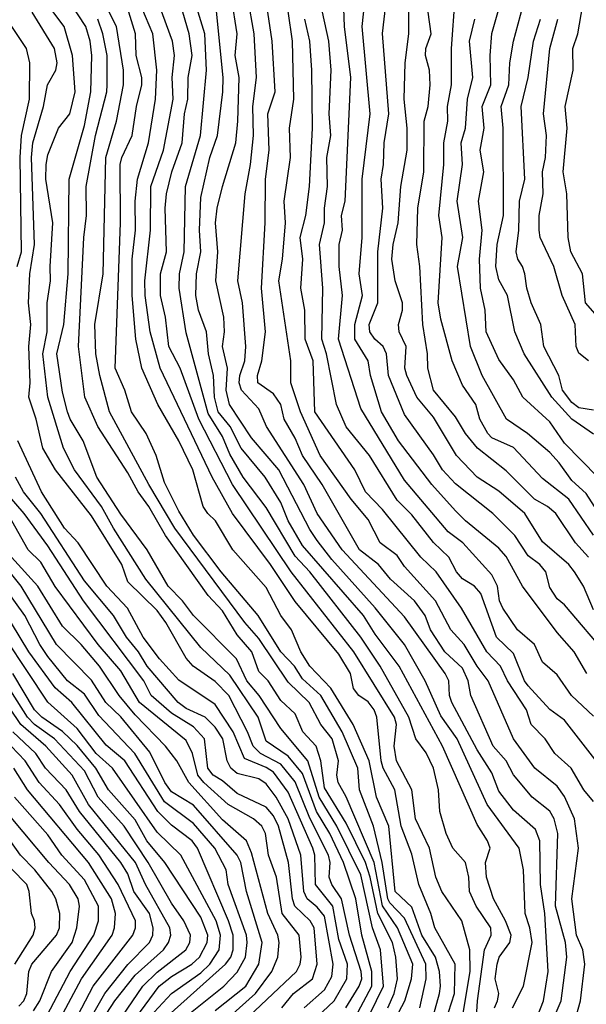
# Model space of a CAD drawing. Header units: metres. Extents: x -51132 to -49532, y -231222 to -229437.
# Tile 133 of 256: x -50655 to -50616, y -230659 to -230591. Entities that reach past the tile are written whole.
import ezdxf

# ---------------------------------------------------------------- set-up
doc = ezdxf.new("R2010")
doc.units = ezdxf.units.M
for name, color, linetype in [('CONTOUR_HALF', 8, 'Continuous'), ('CONTOUR_INDEX', 1, 'Continuous'), ('CONTOUR_INTER', 3, 'Continuous')]:
    doc.layers.add(name, color=color, linetype=linetype)

msp = doc.modelspace()

# ---------------------------------------------------------------- linework, layer by layer
at = {"layer": 'CONTOUR_HALF'}
for points, elevation in [([(-50620.651, -230658.759), (-50619.904, -230657.259), (-50619.295, -230654.259), (-50619.453, -230653.259), (-50619.784, -230652.259), (-50619.894, -230649.259), (-50620.186, -230647.759), (-50622.381, -230644.759), (-50624.456, -230640.259), (-50625.58, -230638.674), (-50626.643, -230636.259), (-50628.065, -230633.759), (-50630.08, -230631.236), (-50633.08, -230627.92), (-50634.08, -230626.599), (-50634.58, -230625.849), (-50636.708, -230621.759), (-50638.58, -230619.546), (-50640.114, -230617.259), (-50640.334, -230616.259), (-50640.233, -230614.759), (-50640.575, -230613.259), (-50640.442, -230612.259), (-50640.483, -230611.259), (-50641.043, -230608.759), (-50640.9, -230606.759), (-50641.059, -230604.759), (-50640.951, -230603.759), (-50640.58, -230602.27), (-50639.668, -230599.259), (-50639.537, -230597.759), (-50639.437, -230594.759), (-50639.71, -230593.259), (-50639.581, -230591.759), (-50639.977, -230589.259)], 49.5), ([(-50615.08, -230638.69), (-50616.593, -230637.259), (-50617.58, -230635.854), (-50618.58, -230634.983), (-50619.141, -230633.759), (-50620.317, -230632.759), (-50621.322, -230631.259), (-50621.538, -230630.759), (-50621.673, -230629.759), (-50622.08, -230628.97), (-50624.069, -230626.759), (-50625.08, -230626.023), (-50628.08, -230622.467), (-50631.08, -230617.527), (-50632.614, -230612.759), (-50632.341, -230609.759), (-50632.564, -230607.759), (-50632.57, -230606.259), (-50632.345, -230605.259), (-50632.397, -230604.259), (-50632.155, -230603.259), (-50631.752, -230594.759), (-50632.191, -230591.259), (-50632.294, -230588.759)], 52.5), ([(-50615.08, -230619.288), (-50616.58, -230618.266), (-50617.945, -230616.759), (-50619.848, -230613.759), (-50620.494, -230612.259), (-50620.994, -230609.759), (-50621.58, -230608.682), (-50621.802, -230607.759), (-50621.714, -230606.259), (-50621.28, -230604.259), (-50621.298, -230598.259), (-50621.422, -230596.759), (-50620.907, -230595.259), (-50620.826, -230593.759), (-50620.572, -230592.259), (-50619.772, -230589.259)], 56.5), ([(-50631.658, -230659.759), (-50630.329, -230657.259), (-50630.322, -230656.259), (-50631.018, -230653.759), (-50631.429, -230651.259), (-50632.262, -230648.759), (-50633.212, -230646.759), (-50634.123, -230645.259), (-50635.08, -230642.642), (-50636.08, -230641.445), (-50637.58, -230640.415), (-50638.142, -230638.759), (-50640.08, -230635.868), (-50642.08, -230633.967), (-50645.853, -230629.259), (-50648.08, -230625.76), (-50648.902, -230624.259), (-50650.765, -230621.759), (-50651.504, -230620.259), (-50652.595, -230616.759), (-50652.929, -230613.759), (-50652.642, -230612.259), (-50652.627, -230610.259), (-50652.396, -230608.759), (-50652.438, -230607.759), (-50652.244, -230604.759), (-50652.727, -230601.759), (-50652.698, -230600.759), (-50652.58, -230600.081), (-50651.85, -230598.259), (-50651.08, -230597.259), (-50650.719, -230595.759), (-50650.897, -230593.259), (-50651.456, -230591.259), (-50652.6, -230589.759)], 44.5), ([(-50626.092, -230662.259), (-50624.632, -230657.759), (-50624.586, -230655.759), (-50625.981, -230653.259), (-50626.256, -230652.259), (-50627.078, -230650.259), (-50627.58, -230648.176), (-50628.293, -230646.259), (-50628.749, -230643.759), (-50629.53, -230642.259), (-50629.67, -230641.759), (-50629.984, -230638.759), (-50630.155, -230638.259), (-50630.58, -230637.703), (-50631.211, -230637.259), (-50631.58, -230636.785), (-50631.78, -230635.759), (-50632.58, -230634.432), (-50635.58, -230630.795), (-50637.288, -230628.259), (-50639.904, -230624.759), (-50641.292, -230622.259), (-50644.868, -230614.759), (-50645.564, -230612.259), (-50645.904, -230609.759), (-50645.925, -230608.759), (-50645.531, -230605.259), (-50645.521, -230602.259), (-50644.63, -230599.759), (-50643.98, -230596.259), (-50644.046, -230594.759), (-50643.88, -230593.259), (-50644.012, -230592.259), (-50644.94, -230589.759)], 47.5), ([(-50614.08, -230634.558), (-50617.08, -230631.039), (-50617.58, -230630.616), (-50618.08, -230629.831), (-50618.368, -230628.759), (-50618.772, -230628.259), (-50619.58, -230627.656), (-50620.491, -230626.259), (-50621.993, -230624.759), (-50624.58, -230622.722), (-50625.47, -230621.759), (-50626.08, -230620.721), (-50628.08, -230617.951), (-50629.171, -230615.259), (-50629.307, -230613.759), (-50629.552, -230613.259), (-50630.12, -230612.759), (-50630.458, -230612.259), (-50630.506, -230611.759), (-50629.909, -230610.259), (-50629.898, -230606.759), (-50629.574, -230603.759), (-50629.671, -230601.759), (-50629.507, -230600.759), (-50629.481, -230599.259), (-50629.154, -230597.259), (-50629.58, -230591.734), (-50629.361, -230589.759)], 53.5), ([(-50627.017, -230658.759), (-50626.578, -230656.759), (-50626.603, -230655.759), (-50628.08, -230652.586), (-50629.08, -230651.54), (-50629.214, -230651.259), (-50629.6, -230648.759), (-50630.204, -230646.259), (-50631.157, -230643.759), (-50631.277, -230642.259), (-50632.355, -230639.759), (-50633.825, -230637.259), (-50635.08, -230636.121), (-50635.637, -230635.259), (-50636.58, -230634.257), (-50638.127, -230631.759), (-50640.666, -230628.759), (-50642.58, -230626.238), (-50643.58, -230624.598), (-50644.58, -230622.623), (-50645.144, -230620.759), (-50645.831, -230619.259), (-50646.839, -230617.759), (-50647.304, -230616.259), (-50647.963, -230614.759), (-50647.606, -230604.759), (-50647.618, -230600.759), (-50647.505, -230600.259), (-50646.793, -230598.759), (-50646.504, -230596.759), (-50646.13, -230595.259), (-50646.14, -230594.759), (-50646.508, -230593.259), (-50646.574, -230591.759), (-50647.02, -230590.259)], 46.5), ([(-50623.144, -230659.759), (-50623.066, -230658.259), (-50622.581, -230654.759), (-50622.107, -230653.759), (-50622.142, -230653.259), (-50623.141, -230651.759), (-50623.604, -230650.759), (-50623.644, -230649.759), (-50623.87, -230648.759), (-50624.749, -230647.759), (-50625.213, -230646.759), (-50625.654, -230645.259), (-50625.742, -230643.759), (-50626.073, -230642.259), (-50626.58, -230641.211), (-50627.304, -230640.259), (-50627.771, -230638.759), (-50629.747, -230635.259), (-50631.08, -230633.264), (-50634.572, -230628.759), (-50635.58, -230627.684), (-50637.58, -230624.328), (-50639.156, -230622.259), (-50640.08, -230620.667), (-50640.58, -230619.463), (-50641.58, -230617.863), (-50643.08, -230612.327), (-50643.573, -230609.259), (-50643.536, -230608.259), (-50643.213, -230606.759), (-50643.131, -230602.259), (-50642.087, -230598.759), (-50641.676, -230594.259), (-50641.792, -230591.759), (-50642.247, -230590.259)], 48.5), ([(-50617.952, -230659.759), (-50617.302, -230658.259), (-50616.925, -230655.259), (-50616.998, -230654.259), (-50617.685, -230651.759), (-50617.544, -230646.759), (-50617.797, -230645.759), (-50618.08, -230645.219), (-50619.303, -230644.259), (-50620.58, -230642.724), (-50621.095, -230641.759), (-50621.972, -230640.759), (-50623.522, -230637.259), (-50623.691, -230636.259), (-50624.08, -230635.396), (-50625.296, -230634.259), (-50626.296, -230632.759), (-50626.65, -230631.759), (-50627.395, -230630.759), (-50629.045, -230629.259), (-50629.86, -230628.259), (-50631.156, -230627.259), (-50633.724, -230622.759), (-50635.089, -230620.759), (-50635.58, -230619.573), (-50636.337, -230618.259), (-50636.586, -230617.259), (-50637.08, -230616.532), (-50638.155, -230615.759), (-50638.175, -230615.259), (-50637.884, -230614.259), (-50637.632, -230612.259), (-50637.903, -230609.259), (-50637.643, -230604.759), (-50637.634, -230601.759), (-50637.378, -230599.759), (-50637.475, -230597.259), (-50636.955, -230595.759), (-50637.181, -230592.259), (-50637.467, -230590.259)], 50.5), ([(-50615.423, -230627.759), (-50616.322, -230626.759), (-50617.669, -230624.759), (-50618.243, -230624.259), (-50619.132, -230623.759), (-50621.08, -230621.827), (-50623.065, -230620.259), (-50623.892, -230619.259), (-50624.58, -230618.101), (-50626.08, -230616.259), (-50626.468, -230614.759), (-50626.494, -230613.759), (-50626.803, -230611.759), (-50627.019, -230607.759), (-50627.237, -230606.259), (-50627.159, -230603.759), (-50626.74, -230601.259), (-50626.715, -230597.759), (-50626.437, -230596.759), (-50626.3, -230595.259), (-50626.35, -230594.259), (-50626.631, -230593.259), (-50626.615, -230592.759), (-50626.25, -230591.759), (-50626.448, -230590.259)], 54.5), ([(-50654.705, -230607.759), (-50654.398, -230606.759), (-50654.487, -230600.259), (-50654.402, -230598.759), (-50653.842, -230596.259), (-50653.835, -230593.759), (-50654.049, -230592.759), (-50655.067, -230591.259)], 43.5), ([(-50629.216, -230658.759), (-50628.786, -230657.759), (-50628.556, -230656.759), (-50628.672, -230655.259), (-50628.894, -230654.259), (-50629.896, -230652.259), (-50630.43, -230649.759), (-50630.76, -230648.759), (-50632.08, -230646.042), (-50633.58, -230643.616), (-50633.818, -230641.759), (-50634.139, -230640.759), (-50635.062, -230639.759), (-50635.58, -230638.529), (-50636.58, -230637.61), (-50637.434, -230636.259), (-50638.08, -230635.627), (-50638.573, -230634.259), (-50639.58, -230633.105), (-50640.58, -230631.445), (-50641.58, -230630.397), (-50644.493, -230626.259), (-50645.64, -230624.259), (-50646.377, -230623.259), (-50647.08, -230621.959), (-50649.148, -230618.759), (-50650.055, -230616.759), (-50650.479, -230613.259), (-50650.111, -230605.759), (-50649.921, -230604.259), (-50649.947, -230602.259), (-50649.314, -230598.759), (-50648.538, -230595.759), (-50648.518, -230595.259), (-50648.516, -230593.259), (-50648.805, -230591.759), (-50649.144, -230590.759)], 45.5), ([(-50615.08, -230644.56), (-50615.748, -230643.759), (-50616.619, -230642.259), (-50617.737, -230641.259), (-50618.395, -230640.259), (-50619.37, -230639.259), (-50619.698, -230638.259), (-50620.996, -230636.259), (-50621.465, -230635.259), (-50622.413, -230634.259), (-50624.165, -230631.259), (-50625.898, -230628.759), (-50626.961, -230627.759), (-50629.58, -230624.48), (-50630.746, -230623.259), (-50631.499, -230621.759), (-50634.249, -230617.759), (-50634.362, -230614.259), (-50634.891, -230612.759), (-50634.917, -230610.759), (-50635.198, -230609.259), (-50635.053, -230607.259), (-50635.246, -230605.759), (-50634.865, -230604.259), (-50634.612, -230602.259), (-50634.389, -230598.259), (-50634.446, -230594.259), (-50634.575, -230592.259), (-50634.918, -230590.759)], 51.5), ([(-50615.015, -230624.259), (-50615.58, -230623.383), (-50616.58, -230622.492), (-50617.432, -230621.259), (-50618.08, -230620.564), (-50619.622, -230619.259), (-50621.068, -230618.259), (-50622.738, -230615.259), (-50623.537, -230613.259), (-50624.426, -230607.759), (-50624.067, -230605.759), (-50624.446, -230603.259), (-50624.077, -230600.759), (-50624.189, -230599.259), (-50623.875, -230598.259), (-50623.746, -230596.259), (-50623.372, -230594.759), (-50623.614, -230592.259), (-50623.243, -230590.759)], 55.5), ([(-50615.429, -230614.259), (-50616.08, -230613.726), (-50616.279, -230613.259), (-50616.345, -230611.759), (-50617.228, -230609.759), (-50617.813, -230607.759), (-50618.743, -230605.759), (-50618.808, -230605.259), (-50618.828, -230604.259), (-50618.553, -230602.759), (-50618.58, -230601.259), (-50618.392, -230600.259), (-50618.32, -230598.759), (-50618.517, -230597.259), (-50618.094, -230592.759), (-50617.538, -230590.759)], 57.5), ([(-50634.481, -230659.759), (-50632.917, -230658.259), (-50632.043, -230656.759), (-50631.992, -230655.759), (-50632.58, -230654.051), (-50632.997, -230651.759), (-50634.189, -230650.259), (-50634.236, -230648.259), (-50634.372, -230647.759), (-50636.08, -230643.913), (-50637.08, -230642.55), (-50637.58, -230642.212), (-50639.08, -230641.601), (-50639.849, -230639.759), (-50641.08, -230637.885), (-50643.58, -230636.218), (-50644.914, -230634.759), (-50646.032, -230633.259), (-50647.103, -230631.259), (-50648.525, -230629.759), (-50650.499, -230626.759), (-50651.452, -230625.759), (-50653.014, -230623.259), (-50654.646, -230619.759)], 43.5), ([(-50636.498, -230658.759), (-50635.709, -230657.759), (-50634.406, -230656.759), (-50634.079, -230655.759), (-50634.28, -230653.259), (-50634.55, -230652.759), (-50635.607, -230651.759), (-50635.763, -230651.259), (-50636.041, -230648.759), (-50636.727, -230646.259), (-50637.08, -230645.535), (-50637.58, -230644.951), (-50639.58, -230644.005), (-50640.58, -230643.131), (-50641.226, -230642.759), (-50641.599, -230642.259), (-50641.813, -230640.259), (-50642.58, -230639.418), (-50644.08, -230638.478), (-50645.497, -230637.259), (-50645.981, -230636.259), (-50650.148, -230630.759), (-50652.58, -230626.976), (-50654.207, -230624.759), (-50655.504, -230623.259)], 42.5), ([(-50640.08, -230659.354), (-50638.316, -230657.759), (-50637.194, -230656.259), (-50636.788, -230655.259), (-50636.685, -230654.259), (-50636.79, -230653.759), (-50637.46, -230652.259), (-50638.58, -230648.09), (-50638.94, -230647.259), (-50640.58, -230645.818), (-50642.894, -230643.259), (-50643.714, -230641.759), (-50644.493, -230640.759), (-50646.58, -230638.604), (-50647.695, -230637.259), (-50649.045, -230635.259), (-50650.307, -230633.759), (-50651.58, -230632.507), (-50653.271, -230629.759), (-50655.098, -230627.759)], 41.5), ([(-50645.08, -230660.922), (-50640.488, -230657.259), (-50639.58, -230656.29), (-50639.003, -230655.259), (-50638.878, -230654.259), (-50638.942, -230653.759), (-50640.185, -230650.259), (-50640.329, -230649.259), (-50641.122, -230647.759), (-50642.58, -230646.071), (-50644.58, -230644.587), (-50646.621, -230641.259), (-50649.08, -230638.643), (-50650.08, -230637.174), (-50651.245, -230636.259), (-50652.58, -230634.582), (-50653.14, -230633.759), (-50654.171, -230631.759), (-50656.344, -230628.759)], 40.5), ([(-50645.58, -230659.378), (-50644.08, -230657.759), (-50642.08, -230656.347), (-50641.455, -230655.759), (-50640.823, -230654.759), (-50640.721, -230653.759), (-50641.019, -230652.759), (-50643.442, -230648.259), (-50645.08, -230646.676), (-50648.136, -230642.259), (-50649.258, -230641.259), (-50650.58, -230639.53), (-50652.58, -230637.729), (-50656.9, -230631.259)], 39.5), ([(-50649.58, -230662.439), (-50646.051, -230657.259), (-50645.08, -230656.306), (-50643.105, -230654.759), (-50642.836, -230654.259), (-50642.79, -230653.759), (-50643.231, -230652.759), (-50644.08, -230651.563), (-50645.686, -230648.759), (-50647.343, -230646.259), (-50649.135, -230644.259), (-50650.08, -230642.445), (-50652.14, -230640.259), (-50653.505, -230639.259), (-50653.987, -230638.759), (-50655.58, -230636.259)], 38.5), ([(-50650.58, -230661.084), (-50648.683, -230657.759), (-50647.08, -230655.776), (-50645.598, -230654.259), (-50645.38, -230653.759), (-50645.345, -230653.259), (-50645.612, -230652.259), (-50646.677, -230650.759), (-50647.08, -230649.534), (-50647.565, -230648.759), (-50650.405, -230645.259), (-50651.34, -230643.759), (-50652.753, -230642.259), (-50653.423, -230641.259), (-50654.986, -230639.759)], 37.5), ([(-50651.876, -230659.759), (-50650.281, -230656.759), (-50648.178, -230653.759), (-50647.999, -230653.259), (-50647.937, -230652.259), (-50648.214, -230651.259), (-50649.801, -230648.759), (-50653.998, -230643.759), (-50654.931, -230642.259)], 36.5), ([(-50653.58, -230658.968), (-50653.14, -230658.259), (-50652.337, -230656.259), (-50650.911, -230654.259), (-50650.599, -230653.259), (-50650.411, -230651.759), (-50650.498, -230651.259), (-50651.091, -230650.259), (-50652.529, -230648.759), (-50656.08, -230644.536)], 35.5), ([(-50654.868, -230655.759), (-50653.592, -230653.759), (-50653.452, -230653.259), (-50653.513, -230652.759), (-50653.708, -230652.259), (-50653.862, -230650.759), (-50654.033, -230650.259), (-50655.08, -230649.188)], 34.5)]:
    msp.add_lwpolyline(points, dxfattribs=dict(at, elevation=elevation))
at = {"layer": 'CONTOUR_INDEX'}
for points, elevation in [([(-50619.294, -230660.259), (-50618.525, -230658.259), (-50618.189, -230656.259), (-50618.431, -230652.259), (-50618.72, -230650.259), (-50618.768, -230647.259), (-50619.08, -230646.489), (-50620.58, -230645.146), (-50621.58, -230643.848), (-50622.08, -230642.587), (-50623.08, -230641.008), (-50624.819, -230637.759), (-50624.973, -230637.259), (-50625.032, -230636.259), (-50625.29, -230635.759), (-50628.08, -230631.865), (-50632.355, -230627.259), (-50634.083, -230624.759), (-50634.983, -230622.759), (-50637.558, -230618.759), (-50638.08, -230617.563), (-50639.289, -230616.259), (-50639.429, -230615.759), (-50639.393, -230615.259), (-50639.058, -230614.259), (-50638.973, -230613.259), (-50639.205, -230610.259), (-50639.527, -230608.759), (-50639.036, -230602.759), (-50638.654, -230600.759), (-50638.443, -230598.759), (-50638.497, -230596.759), (-50638.246, -230594.759), (-50638.415, -230591.759), (-50638.836, -230589.259)], 50), ([(-50615.08, -230626.241), (-50616.772, -230623.759), (-50618.58, -230622.352), (-50620.58, -230620.215), (-50622.08, -230619.551), (-50622.347, -230619.259), (-50622.9, -230618.259), (-50623.176, -230617.259), (-50624.08, -230615.92), (-50624.807, -230614.259), (-50625.58, -230611.392), (-50625.75, -230610.259), (-50625.489, -230605.759), (-50625.721, -230604.259), (-50625.365, -230600.759), (-50625.375, -230599.259), (-50625.092, -230597.759), (-50625.123, -230596.759), (-50624.85, -230595.259), (-50624.853, -230592.759), (-50624.592, -230589.259)], 55), ([(-50630.985, -230660.259), (-50629.513, -230657.259), (-50629.725, -230654.759), (-50630.269, -230653.259), (-50631.08, -230649.598), (-50632.728, -230646.259), (-50633.948, -230644.259), (-50634.72, -230641.759), (-50636.58, -230639.54), (-50638.073, -230637.259), (-50638.922, -230636.259), (-50639.631, -230634.759), (-50642.568, -230631.759), (-50643.331, -230630.759), (-50644.327, -230629.759), (-50645.768, -230627.259), (-50647.58, -230624.794), (-50649.217, -230622.259), (-50650.157, -230619.759), (-50651.057, -230618.259), (-50651.234, -230617.759), (-50651.58, -230616.409), (-50651.972, -230613.759), (-50651.479, -230611.759), (-50651.184, -230608.259), (-50651.117, -230601.759), (-50650.08, -230598.071), (-50649.645, -230595.759), (-50649.576, -230593.259), (-50649.682, -230592.259), (-50649.972, -230591.259), (-50651.08, -230589.586)], 45), ([(-50645.425, -230660.259), (-50640.37, -230655.759), (-50640.014, -230655.259), (-50639.862, -230654.759), (-50639.855, -230653.759), (-50640.17, -230652.759), (-50642.295, -230647.759), (-50642.678, -230647.259), (-50644.08, -230646.189), (-50645.019, -230645.259), (-50647.299, -230641.759), (-50648.58, -230640.683), (-50650.946, -230637.759), (-50652.08, -230636.739), (-50653.901, -230634.259), (-50655.08, -230632.286)], 40), ([(-50654.58, -230658.64), (-50654.249, -230658.259), (-50654.033, -230657.759), (-50653.889, -230656.259), (-50653.683, -230655.759), (-50651.99, -230653.759), (-50651.789, -230653.259), (-50651.761, -230652.259), (-50652.042, -230651.259), (-50652.316, -230650.759), (-50653.476, -230649.259), (-50654.466, -230648.259), (-50655.518, -230646.759)], 35)]:
    msp.add_lwpolyline(points, dxfattribs=dict(at, elevation=elevation))
at = {"layer": 'CONTOUR_INTER'}
for points, elevation in [([(-50629.107, -230660.259), (-50628.041, -230658.259), (-50627.592, -230656.759), (-50627.504, -230655.759), (-50628.545, -230653.259), (-50629.58, -230651.729), (-50630.153, -230648.759), (-50632.08, -230644.237), (-50632.628, -230643.259), (-50632.718, -230642.759), (-50632.607, -230641.759), (-50633.035, -230640.259), (-50633.829, -230639.259), (-50634.617, -230637.759), (-50636.08, -230636.354), (-50638.08, -230633.356), (-50639.041, -230632.259), (-50643.871, -230625.759), (-50645.651, -230622.759), (-50648.351, -230617.759), (-50649.024, -230615.259), (-50649.284, -230613.759), (-50649.361, -230611.759), (-50648.788, -230608.259), (-50648.599, -230600.259), (-50647.881, -230597.759), (-50647.385, -230595.259), (-50647.389, -230594.259), (-50647.879, -230591.259), (-50649.372, -230588.259)], 46), ([(-50614.777, -230622.259), (-50617.08, -230619.918), (-50618.08, -230618.436), (-50619.931, -230616.759), (-50620.58, -230615.56), (-50621.58, -230614.15), (-50622.456, -230612.259), (-50622.531, -230610.759), (-50622.859, -230609.259), (-50622.91, -230607.259), (-50622.743, -230605.259), (-50622.977, -230603.259), (-50622.612, -230601.259), (-50622.864, -230599.759), (-50622.59, -230598.259), (-50622.73, -230596.759), (-50622.13, -230595.259), (-50622.193, -230593.259), (-50622.08, -230591.729), (-50621.093, -230588.259)], 56), ([(-50626.073, -230659.259), (-50625.668, -230657.759), (-50625.589, -230657.259), (-50625.672, -230656.259), (-50625.949, -230655.259), (-50626.881, -230653.759), (-50627.58, -230651.837), (-50628.712, -230650.759), (-50629.143, -230646.259), (-50629.993, -230644.259), (-50630.514, -230641.759), (-50631.608, -230639.259), (-50633.142, -230636.759), (-50634.58, -230635.245), (-50635.198, -230634.259), (-50635.847, -230632.759), (-50636.57, -230631.759), (-50637.58, -230629.847), (-50639.874, -230627.259), (-50641.071, -230625.259), (-50641.597, -230624.759), (-50641.913, -230624.259), (-50642.616, -230621.759), (-50643.58, -230619.759), (-50645.022, -230617.259), (-50646.128, -230614.759), (-50646.531, -230612.759), (-50646.785, -230609.759), (-50646.791, -230607.259), (-50646.56, -230605.259), (-50646.598, -230603.259), (-50646.43, -230601.759), (-50645.666, -230599.259), (-50645.194, -230596.259), (-50645.108, -230594.259), (-50645.384, -230591.759), (-50646.632, -230588.759)], 47), ([(-50624.075, -230659.259), (-50623.566, -230656.259), (-50623.577, -230654.759), (-50624.135, -230652.759), (-50625.501, -230650.759), (-50625.929, -230649.759), (-50626.358, -230647.759), (-50627.315, -230645.759), (-50627.56, -230643.759), (-50628.626, -230641.759), (-50628.778, -230640.759), (-50628.625, -230639.259), (-50628.767, -230638.759), (-50631.568, -230634.259), (-50635.868, -230628.759), (-50639.886, -230622.759), (-50642.208, -230618.259), (-50643.502, -230614.759), (-50644.262, -230613.259), (-50644.497, -230611.259), (-50644.84, -230609.759), (-50644.854, -230608.259), (-50644.424, -230606.759), (-50644.526, -230603.759), (-50644.436, -230602.759), (-50644.068, -230601.259), (-50643.359, -230599.259), (-50643.194, -230597.259), (-50642.975, -230596.259), (-50642.945, -230594.759), (-50642.672, -230593.259), (-50642.878, -230591.759), (-50643.739, -230588.759)], 48), ([(-50621.891, -230658.759), (-50621.68, -230658.259), (-50621.591, -230657.759), (-50621.833, -230656.759), (-50621.711, -230655.759), (-50621.557, -230655.259), (-50620.833, -230654.259), (-50620.751, -230653.759), (-50621.123, -230652.759), (-50621.961, -230651.259), (-50622.448, -230649.759), (-50622.501, -230648.759), (-50622.184, -230647.759), (-50622.366, -230647.259), (-50623.08, -230646.146), (-50625.471, -230640.759), (-50628.445, -230635.259), (-50630.08, -230633.06), (-50630.884, -230631.759), (-50635.08, -230626.962), (-50636.073, -230625.259), (-50636.58, -230623.986), (-50637.643, -230622.259), (-50639.305, -230620.259), (-50640.051, -230618.759), (-50640.871, -230617.759), (-50641.134, -230616.759), (-50641.197, -230615.259), (-50641.556, -230613.759), (-50641.674, -230612.259), (-50642.238, -230610.759), (-50642.408, -230609.759), (-50642.371, -230608.259), (-50642.079, -230606.759), (-50642.161, -230605.259), (-50642.08, -230603.027), (-50641.46, -230600.259), (-50640.927, -230598.759), (-50640.568, -230595.759), (-50640.539, -230594.759), (-50641.096, -230589.259)], 49), ([(-50615.08, -230631.369), (-50615.766, -230629.759), (-50616.399, -230628.759), (-50616.775, -230628.259), (-50618.58, -230626.699), (-50619.808, -230624.759), (-50621.58, -230623.217), (-50623.075, -230622.259), (-50624.493, -230620.759), (-50626.08, -230618.127), (-50627.226, -230616.759), (-50627.904, -230615.259), (-50628.058, -230614.759), (-50627.954, -230613.259), (-50628.44, -230612.259), (-50628.483, -230611.759), (-50628.209, -230610.759), (-50628.212, -230610.259), (-50628.721, -230608.759), (-50628.948, -230607.259), (-50628.861, -230606.259), (-50628.503, -230604.759), (-50628.335, -230602.259), (-50627.89, -230599.759), (-50627.886, -230598.259), (-50628.088, -230596.259), (-50628.021, -230593.759), (-50627.781, -230591.759), (-50627.78, -230589.259)], 54), ([(-50615.539, -230635.759), (-50616.411, -230634.259), (-50617.58, -230632.944), (-50619.974, -230629.759), (-50621.08, -230627.704), (-50621.58, -230627.132), (-50623.89, -230625.259), (-50624.58, -230624.559), (-50626.196, -230622.759), (-50628.479, -230619.759), (-50629.662, -230617.759), (-50630.401, -230615.259), (-50630.576, -230614.259), (-50631.489, -230612.759), (-50631.493, -230611.759), (-50630.969, -230609.759), (-50631.181, -230608.259), (-50630.977, -230605.759), (-50630.98, -230601.759), (-50630.439, -230597.259), (-50630.977, -230591.259), (-50630.83, -230589.759)], 53), ([(-50614.323, -230611.759), (-50615.638, -230610.259), (-50615.843, -230608.259), (-50616.648, -230606.759), (-50616.832, -230605.759), (-50616.911, -230602.759), (-50617.158, -230601.259), (-50616.9, -230598.259), (-50617.039, -230596.759), (-50616.478, -230594.259), (-50616.511, -230592.759), (-50616.169, -230591.759), (-50615.815, -230589.759)], 58), ([(-50632.103, -230658.759), (-50631.183, -230657.259), (-50631.018, -230656.759), (-50631.047, -230656.259), (-50631.854, -230653.759), (-50632.409, -230651.259), (-50633.078, -230650.259), (-50633.243, -230649.759), (-50633.195, -230648.759), (-50633.302, -230648.259), (-50634.58, -230645.707), (-50635.58, -230643.2), (-50636.58, -230641.99), (-50637.98, -230641.259), (-50638.487, -230640.759), (-50638.863, -230639.759), (-50640.15, -230637.259), (-50641.08, -230636.308), (-50642.605, -230635.259), (-50643.08, -230634.702), (-50644.47, -230632.259), (-50645.08, -230631.414), (-50647.08, -230629.448), (-50647.512, -230628.259), (-50649.58, -230624.921), (-50652.055, -230621.759), (-50652.925, -230620.259), (-50653.387, -230618.259), (-50653.893, -230616.759), (-50653.806, -230615.759), (-50653.898, -230613.259), (-50653.753, -230611.759), (-50653.923, -230610.259), (-50653.827, -230608.259), (-50653.499, -230606.259), (-50653.716, -230600.259), (-50653.611, -230599.259), (-50652.882, -230596.759), (-50652.621, -230595.259), (-50652.038, -230594.259), (-50651.942, -230593.759), (-50652.133, -230592.759), (-50653.661, -230590.259)], 44), ([(-50616.256, -230659.259), (-50615.98, -230658.259), (-50615.684, -230655.759), (-50615.824, -230654.759), (-50616.26, -230653.759), (-50616.563, -230651.259), (-50616.12, -230647.759), (-50616.395, -230645.759), (-50617.08, -230644.22), (-50617.58, -230643.502), (-50619.118, -230642.259), (-50620.58, -230640.259), (-50622.328, -230636.259), (-50623.083, -230635.259), (-50623.974, -230633.759), (-50624.879, -230632.759), (-50625.934, -230630.759), (-50628.08, -230628.394), (-50628.58, -230627.634), (-50629.75, -230626.759), (-50630.58, -230625.168), (-50631.74, -230623.759), (-50633.865, -230620.759), (-50635.225, -230617.759), (-50635.893, -230615.759), (-50635.894, -230614.259), (-50636.71, -230608.759), (-50636.456, -230607.259), (-50636.254, -230604.759), (-50636.345, -230603.259), (-50635.9, -230600.259), (-50635.982, -230598.259), (-50635.678, -230596.259), (-50635.776, -230592.259), (-50636.08, -230590.204)], 51), ([(-50614.508, -230642.259), (-50617.08, -230638.956), (-50618.08, -230638.228), (-50619.58, -230636.602), (-50619.831, -230636.259), (-50620.58, -230634.386), (-50621.752, -230633.259), (-50622.831, -230630.259), (-50623.264, -230629.759), (-50624.08, -230629.236), (-50624.49, -230628.759), (-50625.024, -230627.759), (-50626.08, -230626.749), (-50627.58, -230624.838), (-50628.58, -230623.832), (-50630.489, -230620.759), (-50632.08, -230618.801), (-50632.74, -230617.259), (-50633.426, -230613.759), (-50633.748, -230612.759), (-50633.68, -230609.259), (-50633.919, -230606.259), (-50633.574, -230604.759), (-50633.576, -230603.759), (-50633.359, -230602.259), (-50633.416, -230600.259), (-50633.131, -230598.759), (-50633.26, -230597.259), (-50633.116, -230594.259), (-50633.274, -230592.259), (-50633.709, -230590.259)], 52), ([(-50615.08, -230617.653), (-50616.08, -230617.483), (-50616.58, -230617.117), (-50617.209, -230616.259), (-50617.465, -230615.259), (-50618.492, -230613.259), (-50618.693, -230611.759), (-50619.357, -230610.259), (-50619.674, -230609.259), (-50619.799, -230608.259), (-50619.956, -230607.759), (-50620.292, -230607.259), (-50620.399, -230606.759), (-50620.215, -230605.259), (-50620.159, -230603.259), (-50619.804, -230601.759), (-50620.064, -230596.759), (-50619.577, -230594.759), (-50619.213, -230592.259), (-50618.716, -230590.759)], 57), ([(-50634.967, -230658.759), (-50633.58, -230657.52), (-50633.08, -230656.591), (-50632.968, -230655.759), (-50633.58, -230652.458), (-50634.08, -230651.822), (-50634.758, -230651.259), (-50634.997, -230650.759), (-50635.198, -230648.259), (-50636.061, -230645.759), (-50636.897, -230644.259), (-50637.58, -230643.346), (-50638.08, -230642.997), (-50639.58, -230642.645), (-50640.013, -230642.259), (-50640.263, -230641.759), (-50640.568, -230640.259), (-50641.08, -230639.441), (-50641.777, -230638.759), (-50643.08, -230638.17), (-50643.627, -230637.759), (-50645.756, -230635.259), (-50646.363, -230634.259), (-50647.193, -230633.259), (-50648.084, -230631.759), (-50650.08, -230629.376), (-50653.08, -230624.759), (-50654.253, -230623.259), (-50654.809, -230622.259)], 43), ([(-50639.58, -230660.098), (-50635.508, -230656.259), (-50635.247, -230655.759), (-50635.167, -230655.259), (-50635.31, -230653.759), (-50636.476, -230652.259), (-50636.876, -230649.759), (-50637.412, -230648.259), (-50637.631, -230646.759), (-50637.87, -230646.259), (-50638.449, -230645.759), (-50640.198, -230644.759), (-50641.86, -230643.259), (-50642.283, -230642.759), (-50642.647, -230641.259), (-50643.08, -230640.372), (-50646.285, -230637.759), (-50647.58, -230635.57), (-50649.123, -230633.759), (-50652.08, -230629.773), (-50653.08, -230628.089), (-50653.94, -230627.259), (-50655.064, -230625.259)], 42), ([(-50641.08, -230658.942), (-50638.99, -230657.259), (-50638.081, -230655.759), (-50637.86, -230654.259), (-50638.931, -230650.759), (-50639.319, -230648.759), (-50639.575, -230648.259), (-50642.58, -230644.802), (-50644.08, -230643.903), (-50644.54, -230643.259), (-50645.58, -230641.157), (-50647.58, -230638.728), (-50648.597, -230637.759), (-50649.58, -230636.213), (-50651.991, -230633.759), (-50654.417, -230629.759), (-50657.248, -230626.259)], 41), ([(-50649.08, -230659.962), (-50647.981, -230658.259), (-50646.58, -230656.515), (-50644.649, -230654.759), (-50644.296, -230654.259), (-50644.131, -230653.759), (-50644.209, -230653.259), (-50645.883, -230650.259), (-50646.558, -230648.759), (-50649.788, -230644.759), (-50650.924, -230642.759), (-50652.718, -230640.759), (-50654.445, -230639.259), (-50659.184, -230632.259)], 38), ([(-50650.08, -230664.222), (-50644.929, -230657.259), (-50644.08, -230656.588), (-50642.694, -230655.759), (-50642.156, -230655.259), (-50641.63, -230654.259), (-50641.587, -230653.759), (-50642.08, -230652.519), (-50644.537, -230648.759), (-50645.789, -230647.259), (-50646.58, -230645.81), (-50648.412, -230643.759), (-50649.29, -230642.259), (-50650.58, -230640.71), (-50651.58, -230639.755), (-50653.006, -230638.759), (-50653.498, -230638.259), (-50654.985, -230635.759)], 39), ([(-50650.789, -230659.759), (-50649.468, -230657.259), (-50646.748, -230653.759), (-50646.559, -230653.259), (-50646.556, -230652.759), (-50647.751, -230650.259), (-50649.08, -230648.217), (-50650.58, -230646.474), (-50651.781, -230644.759), (-50653.179, -230643.259), (-50654.158, -230641.759), (-50655.594, -230640.259)], 37), ([(-50652.626, -230659.259), (-50651.047, -230656.259), (-50649.426, -230653.759), (-50649.103, -230652.759), (-50649.102, -230651.759), (-50650.08, -230649.947), (-50651.63, -230648.259), (-50652.58, -230646.857), (-50654.887, -230644.259)], 36)]:
    msp.add_lwpolyline(points, dxfattribs=dict(at, elevation=elevation))

doc.saveas('drawing.dxf')
